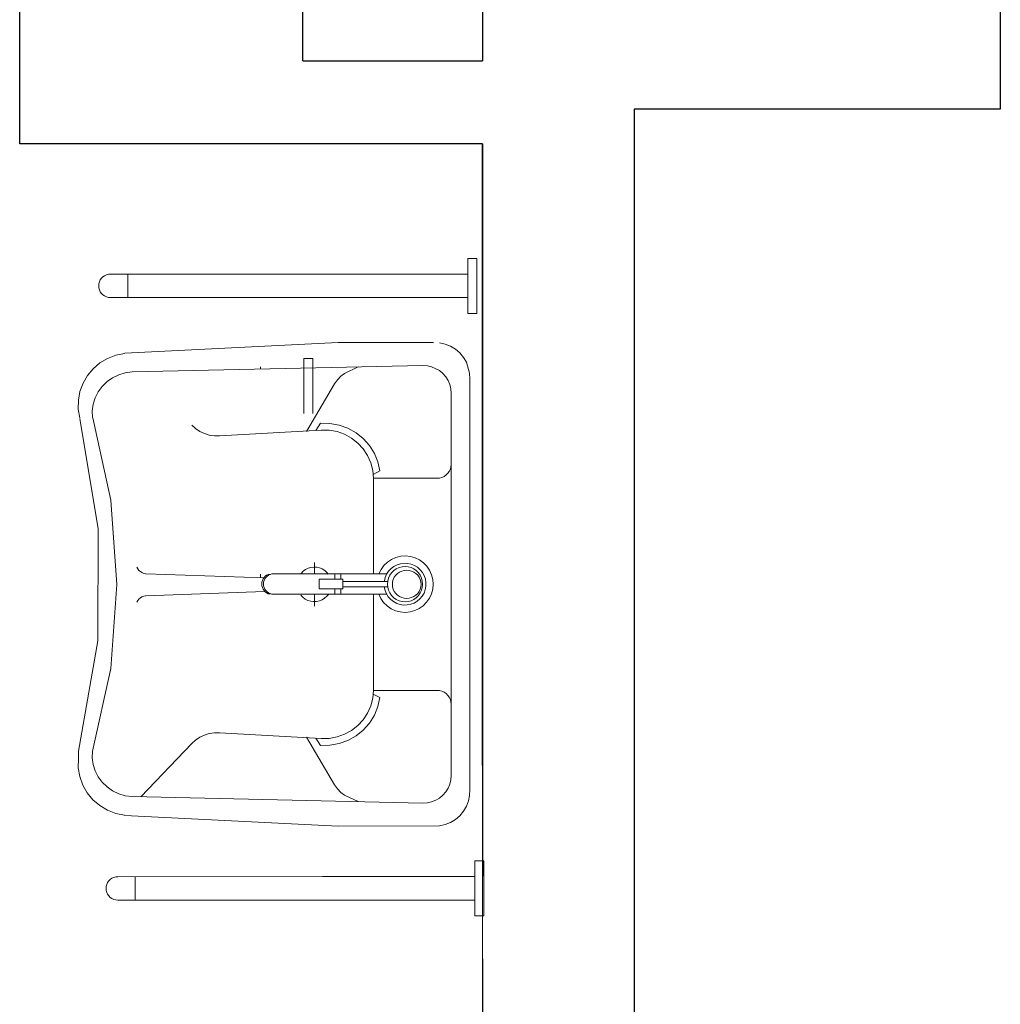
# Model space of a CAD drawing. Header units: millimetres. Extents: x 6612729504 to 6612744462, y 5733542327 to 5733549367.
# Tile 90 of 109: x 6612741741 to 6612741883, y 5733546566 to 5733546709. Entities that reach past the tile are written whole.
import ezdxf

# ---------------------------------------------------------------- set-up
doc = ezdxf.new("R2010")
doc.units = ezdxf.units.MM
doc.header["$MEASUREMENT"] = 0
doc.layers.add('!!!!_SCIANY GRUBE', color=7, linetype='Continuous')
doc.layers.add('A-ARM', color=7, linetype='Continuous')

msp = doc.modelspace()

# ---------------------------------------------------------------- linework, layer by layer
at = {"layer": '!!!!_SCIANY GRUBE', "color": 252, "lineweight": 30}
for p, q in [((6612741740.516494, 5733546690.844685), (6612741740.516494, 5733546810.844686)), ((6612741781.516493, 5733546702.844685), (6612741781.516493, 5733546750.844686)), ((6612741882.516494, 5733546719.844685), (6612741882.516494, 5733546695.844685)), ((6612741807.516494, 5733546714.844685), (6612741807.516494, 5733546702.844685)), ((6612741781.516493, 5733546702.844685), (6612741807.516494, 5733546702.844685)), ((6612741829.516494, 5733546695.844685), (6612741829.516494, 5733546494.844685)), ((6612741882.516494, 5733546695.844685), (6612741829.516494, 5733546695.844685)), ((6612741807.516494, 5733546690.844685), (6612741740.516494, 5733546690.844685)), ((6612741807.516494, 5733546690.844685), (6612741807.516494, 5733546584.844685)), ((6612741807.516494, 5733546600.844685), (6612741807.516494, 5733546690.844685)), ((6612741807.516494, 5733546572.844685), (6612741807.516494, 5733546364.844685))]:
    msp.add_line(p, q, dxfattribs=at)
at = {"layer": 'A-ARM', "color": 252, "lineweight": 18}
for p, q in [((6612741805.415332, 5733546666.280018), (6612741805.415332, 5733546674.256019)), ((6612741805.415332, 5733546674.256019), (6612741806.715333, 5733546674.256019)), ((6612741805.415332, 5733546666.280018), (6612741805.415332, 5733546674.256019)), ((6612741805.415332, 5733546674.256019), (6612741806.715333, 5733546674.256019)), ((6612741805.415332, 5733546666.280018), (6612741805.415332, 5733546674.256019)), ((6612741805.415332, 5733546674.256019), (6612741806.715333, 5733546674.256019)), ((6612741806.715333, 5733546666.280018), (6612741806.715333, 5733546674.256019)), ((6612741806.715333, 5733546666.280018), (6612741806.715333, 5733546674.256019)), ((6612741806.715333, 5733546674.256019), (6612741806.715333, 5733546666.280018)), ((6612741806.715333, 5733546666.280018), (6612741806.715333, 5733546674.256019)), ((6612741806.715333, 5733546666.280018), (6612741806.715333, 5733546674.256019)), ((6612741806.715333, 5733546674.256019), (6612741806.715333, 5733546666.280018)), ((6612741806.715333, 5733546674.256019), (6612741806.715333, 5733546666.280018)), ((6612741752.568699, 5733546671.581465), (6612741752.359849, 5733546671.372555)), ((6612741752.810649, 5733546671.750935), (6612741752.568699, 5733546671.581465)), ((6612741753.078369, 5733546671.875806), (6612741752.810649, 5733546671.750935)), ((6612741753.363669, 5733546671.952275), (6612741753.078369, 5733546671.875806)), ((6612741753.657909, 5733546671.978024), (6612741753.363669, 5733546671.952275)), ((6612741753.657909, 5733546671.978024), (6612741791.524394, 5733546671.963025)), ((6612741756.163409, 5733546668.588026), (6612741756.163409, 5733546671.978024)), ((6612741791.524394, 5733546671.963025), (6612741805.390394, 5733546671.963025)), ((6612741805.390394, 5733546671.963025), (6612741801.090394, 5733546671.963025)), ((6612741805.390394, 5733546671.963025), (6612741801.090394, 5733546671.963025)), ((6612741805.390394, 5733546671.963025), (6612741801.090394, 5733546671.963025)), ((6612741751.989149, 5733546670.577354), (6612741751.963409, 5733546670.283025)), ((6612741751.963409, 5733546670.283025), (6612741751.989149, 5733546669.988695)), ((6612741752.065599, 5733546670.862736), (6612741751.989149, 5733546670.577354)), ((6612741752.190439, 5733546671.130535), (6612741752.065599, 5733546670.862736)), ((6612741752.359849, 5733546671.372555), (6612741752.190439, 5733546671.130535)), ((6612741751.989149, 5733546669.988695), (6612741752.065599, 5733546669.703315)), ((6612741752.065599, 5733546669.703315), (6612741752.190439, 5733546669.435515)), ((6612741752.190439, 5733546669.435515), (6612741752.359849, 5733546669.193495)), ((6612741752.359849, 5733546669.193495), (6612741752.568699, 5733546668.984586)), ((6612741752.568699, 5733546668.984586), (6612741752.810649, 5733546668.815116)), ((6612741752.810649, 5733546668.815116), (6612741753.078369, 5733546668.690246)), ((6612741753.078369, 5733546668.690246), (6612741753.363669, 5733546668.613775)), ((6612741753.363669, 5733546668.613775), (6612741753.65792, 5733546668.588035)), ((6612741753.65792, 5733546668.588035), (6612741805.390394, 5733546668.573026)), ((6612741783.290394, 5733546668.573026), (6612741805.390394, 5733546668.573026)), ((6612741783.290394, 5733546668.573026), (6612741805.390394, 5733546668.573026)), ((6612741794.324394, 5733546668.573026), (6612741785.324393, 5733546668.573026)), ((6612741800.890394, 5733546668.573026), (6612741805.390394, 5733546668.573026)), ((6612741800.890394, 5733546668.573026), (6612741805.390394, 5733546668.573026)), ((6612741800.890394, 5733546668.573026), (6612741805.390394, 5733546668.573026)), ((6612741805.390394, 5733546666.280025), (6612741806.690393, 5733546666.280025)), ((6612741805.390394, 5733546666.280025), (6612741806.690393, 5733546666.280025)), ((6612741805.390394, 5733546666.280025), (6612741806.690393, 5733546666.280025)), ((6612741806.715333, 5733546666.280018), (6612741805.415332, 5733546666.280018)), ((6612741806.715333, 5733546666.280018), (6612741805.415332, 5733546666.280018)), ((6612741806.715333, 5733546666.280018), (6612741805.415332, 5733546666.280018)), ((6612741806.715333, 5733546666.280018), (6612741805.415332, 5733546666.280018)), ((6612741806.715333, 5733546666.280018), (6612741805.415332, 5733546666.280018)), ((6612741786.657459, 5733546662.062784), (6612741755.75201, 5733546660.550533)), ((6612741800.46164, 5733546662.062814), (6612741786.65764, 5733546662.062814)), ((6612741802.122689, 5733546661.846794), (6612741801.30125, 5733546662.022964)), ((6612741802.90319, 5733546661.539104), (6612741802.122689, 5733546661.846744)), ((6612741803.621189, 5733546661.108523), (6612741802.90319, 5733546661.539154)), ((6612741754.44674, 5733546660.231484), (6612741753.24303, 5733546659.777534)), ((6612741755.710259, 5733546660.473034), (6612741754.44674, 5733546660.231484)), ((6612741804.256889, 5733546660.566774), (6612741803.621189, 5733546661.108473)), ((6612741804.792749, 5733546659.928954), (6612741804.256889, 5733546660.566824)), ((6612741752.13462, 5733546659.124563), (6612741751.15413, 5733546658.291794)), ((6612741753.24303, 5733546659.777534), (6612741752.13462, 5733546659.124563)), ((6612741798.91264, 5733546658.748814), (6612741756.78364, 5733546657.813813)), ((6612741782.981863, 5733546659.788157), (6612741781.681863, 5733546659.788157)), ((6612741781.681863, 5733546659.788157), (6612741781.681863, 5733546651.812157)), ((6612741782.981863, 5733546659.788157), (6612741781.681863, 5733546659.788157)), ((6612741782.981863, 5733546659.788157), (6612741781.681863, 5733546659.788157)), ((6612741781.681863, 5733546659.788157), (6612741781.681863, 5733546651.812157)), ((6612741782.981863, 5733546659.788157), (6612741781.681863, 5733546659.788157)), ((6612741781.681863, 5733546659.788157), (6612741781.681863, 5733546651.812157)), ((6612741782.981863, 5733546659.788157), (6612741781.681863, 5733546659.788157)), ((6612741782.981863, 5733546659.788157), (6612741782.981863, 5733546651.812157)), ((6612741782.981863, 5733546659.788157), (6612741782.981863, 5733546651.812157)), ((6612741782.981863, 5733546651.812157), (6612741782.981863, 5733546659.788157)), ((6612741782.981863, 5733546659.788157), (6612741782.981863, 5733546651.812157)), ((6612741782.981863, 5733546659.788157), (6612741782.981863, 5733546651.812157)), ((6612741782.981863, 5733546651.812157), (6612741782.981863, 5733546659.788157)), ((6612741782.981863, 5733546651.812157), (6612741782.981863, 5733546659.788157)), ((6612741799.54838, 5733546658.711324), (6612741798.9129, 5733546658.747884)), ((6612741798.9129, 5733546658.747884), (6612741798.9129, 5733546658.747874)), ((6612741800.17002, 5733546658.574424), (6612741799.54838, 5733546658.711324)), ((6612741805.213989, 5733546659.212543), (6612741804.792749, 5733546659.928954)), ((6612741805.66957, 5733546657.624754), (6612741805.213989, 5733546659.212543)), ((6612741750.33035, 5733546657.303694), (6612741749.687551, 5733546656.189354)), ((6612741751.15413, 5733546658.291794), (6612741750.33035, 5733546657.303694)), ((6612741754.86345, 5733546657.404243), (6612741753.978899, 5733546656.976234)), ((6612741755.80666, 5733546657.685703), (6612741754.86345, 5733546657.404243)), ((6612741756.78372, 5733546657.813194), (6612741755.80666, 5733546657.685703)), ((6612741787.01575, 5733546657.188133), (6612741787.57463, 5733546657.613194)), ((6612741787.57463, 5733546657.613194), (6612741789.51864, 5733546658.537813)), ((6612741801.30949, 5733546658.015944), (6612741800.17002, 5733546658.574424)), ((6612741801.798519, 5733546657.608484), (6612741801.30949, 5733546658.015944)), ((6612741802.21672, 5733546657.128573), (6612741801.798519, 5733546657.608434)), ((6612741805.691339, 5733546656.797224), (6612741805.66957, 5733546657.624754)), ((6612741749.687551, 5733546656.189354), (6612741749.24465, 5733546654.981544)), ((6612741753.176299, 5733546656.412934), (6612741752.47681, 5733546655.729214)), ((6612741753.978899, 5733546656.976234), (6612741753.176299, 5733546656.412934)), ((6612741782.029639, 5733546649.194814), (6612741786.12549, 5733546656.107624)), ((6612741786.12549, 5733546656.107624), (6612741786.52889, 5733546656.682304)), ((6612741786.52889, 5733546656.682304), (6612741787.01575, 5733546657.188133)), ((6612741802.55351, 5733546656.588444), (6612741802.21672, 5733546657.128573)), ((6612741802.800341, 5733546656.001823), (6612741802.55351, 5733546656.588493)), ((6612741802.95099, 5733546655.383373), (6612741802.800341, 5733546656.001823)), ((6612741805.691339, 5733546656.797224), (6612741805.69064, 5733546597.353814)), ((6612741749.24465, 5733546654.981544), (6612741749.014659, 5733546653.715814)), ((6612741751.89886, 5733546654.943124), (6612741751.4576, 5733546654.075234)), ((6612741752.47681, 5733546655.729214), (6612741751.89886, 5733546654.943124)), ((6612741803.00164, 5733546654.748863), (6612741802.95099, 5733546655.383373)), ((6612741803.00164, 5733546654.748815), (6612741803.00164, 5733546599.400814)), ((6612741749.014659, 5733546653.715814), (6612741749.00436, 5733546652.429414)), ((6612741751.16469, 5733546653.148464), (6612741751.027869, 5733546652.187253)), ((6612741751.4576, 5733546654.075234), (6612741751.16469, 5733546653.148464)), ((6612741749.00436, 5733546652.429414), (6612741749.214059, 5733546651.160174)), ((6612741751.027869, 5733546652.187253), (6612741751.050719, 5733546651.216984)), ((6612741749.214059, 5733546651.160174), (6612741749.21409, 5733546651.160094)), ((6612741751.885459, 5733546635.094334), (6612741749.2347, 5733546651.081134)), ((6612741751.11971, 5733546651.184564), (6612741751.11944, 5733546651.185464)), ((6612741753.72719, 5733546639.244393), (6612741751.11971, 5733546651.184564)), ((6612741784.08364, 5733546650.389814), (6612741783.41064, 5733546649.346813)), ((6612741785.43913, 5733546650.370674), (6612741784.08329, 5733546650.389383)), ((6612741786.773, 5733546650.129375), (6612741785.43913, 5733546650.370674)), ((6612741788.047159, 5733546649.672295), (6612741786.773, 5733546650.129375)), ((6612741765.42564, 5733546650.112813), (6612741765.973639, 5733546649.616815)), ((6612741765.973639, 5733546649.616815), (6612741766.58964, 5733546649.205814)), ((6612741766.58964, 5733546649.205814), (6612741767.25964, 5733546648.888813)), ((6612741767.25964, 5733546648.888813), (6612741767.96964, 5733546648.670815)), ((6612741769.448639, 5733546648.552814), (6612741784.178639, 5733546649.396813)), ((6612741784.17882, 5733546649.396454), (6612741784.17878, 5733546649.396454)), ((6612741785.33728, 5733546649.378774), (6612741784.17882, 5733546649.396454)), ((6612741786.477429, 5733546649.175385), (6612741785.33728, 5733546649.378774)), ((6612741787.56858, 5733546648.791735), (6612741786.477429, 5733546649.175385)), ((6612741788.58163, 5733546648.238104), (6612741787.56858, 5733546648.791735)), ((6612741789.225979, 5733546649.012234), (6612741788.047159, 5733546649.672295)), ((6612741790.276509, 5733546648.167624), (6612741789.225979, 5733546649.012234)), ((6612741767.96964, 5733546648.670815), (6612741768.704639, 5733546648.558814)), ((6612741768.704639, 5733546648.558814), (6612741769.448639, 5733546648.552814)), ((6612741789.48951, 5733546647.529274), (6612741788.58163, 5733546648.238104)), ((6612741790.26798, 5733546646.684154), (6612741789.48951, 5733546647.529274)), ((6612741791.169069, 5733546647.162324), (6612741790.276509, 5733546648.167624)), ((6612741790.89613, 5733546645.725454), (6612741790.26798, 5733546646.684154)), ((6612741791.87877, 5733546646.024434), (6612741791.169069, 5733546647.162324)), ((6612741792.385679, 5733546644.785854), (6612741791.87877, 5733546646.024434)), ((6612741791.357209, 5733546644.678743), (6612741790.89613, 5733546645.725454)), ((6612741791.638909, 5733546643.571934), (6612741791.357209, 5733546644.678743)), ((6612741792.67563, 5733546643.481093), (6612741792.385679, 5733546644.785854)), ((6612741802.97088, 5733546644.082154), (6612741803.00164, 5733546644.428314)), ((6612741791.73364, 5733546642.434814), (6612741791.638909, 5733546643.571934)), ((6612741792.67564, 5733546643.480814), (6612741791.71164, 5733546642.977814)), ((6612741802.27847, 5733546642.901214), (6612741802.52799, 5733546643.146914)), ((6612741802.52799, 5733546643.146914), (6612741802.7304, 5733546643.431554)), ((6612741802.7304, 5733546643.431554), (6612741802.87955, 5733546643.746504)), ((6612741802.87955, 5733546643.746504), (6612741802.97088, 5733546644.082154)), ((6612741791.73364, 5733546642.434814), (6612741791.73364, 5733546628.534813)), ((6612741791.73364, 5733546642.434814), (6612741800.976641, 5733546642.434814)), ((6612741800.977139, 5733546642.434814), (6612741801.32868, 5733546642.465094)), ((6612741801.32868, 5733546642.465094), (6612741801.66958, 5733546642.555044)), ((6612741801.66958, 5733546642.555044), (6612741801.989399, 5733546642.701894)), ((6612741801.989399, 5733546642.701894), (6612741802.27847, 5733546642.901214)), ((6612741754.59055, 5733546627.053434), (6612741753.72719, 5733546639.244393)), ((6612741751.81102, 5733546618.888074), (6612741751.885459, 5733546635.094334)), ((6612741783.190639, 5733546628.534813), (6612741783.190639, 5733546630.249814)), ((6612741793.76791, 5733546630.290013), (6612741793.25651, 5733546629.802594)), ((6612741794.35568, 5733546630.681993), (6612741793.76791, 5733546630.290013)), ((6612741795.00223, 5733546630.966774), (6612741794.35568, 5733546630.681993)), ((6612741795.68825, 5733546631.135854), (6612741795.00223, 5733546630.966774)), ((6612741796.393089, 5733546631.184134), (6612741795.68825, 5733546631.135854)), ((6612741797.09569, 5733546631.110194), (6612741796.393089, 5733546631.184134)), ((6612741797.77504, 5733546630.916234), (6612741797.09569, 5733546631.110194)), ((6612741798.41083, 5733546630.608044), (6612741797.77504, 5733546630.916234)), ((6612741798.98392, 5733546630.194894), (6612741798.41083, 5733546630.608044)), ((6612741799.47721, 5733546629.689155), (6612741798.98392, 5733546630.194894)), ((6612741757.47148, 5733546629.548173), (6612741757.60701, 5733546629.306454)), ((6612741757.60701, 5733546629.306454), (6612741757.781879, 5733546629.091324)), ((6612741757.781879, 5733546629.091324), (6612741757.99095, 5733546628.909074)), ((6612741757.99095, 5733546628.909074), (6612741758.228109, 5733546628.765044)), ((6612741758.228109, 5733546628.765044), (6612741758.486429, 5733546628.663424)), ((6612741781.54683, 5733546628.958394), (6612741781.25237, 5733546628.653774)), ((6612741781.888539, 5733546629.208943), (6612741781.54683, 5733546628.958394)), ((6612741782.267619, 5733546629.398184), (6612741781.888539, 5733546629.208943)), ((6612741782.673239, 5733546629.520683), (6612741782.267619, 5733546629.398184)), ((6612741783.093699, 5733546629.572933), (6612741782.673239, 5733546629.520683)), ((6612741783.51697, 5733546629.553424), (6612741783.093699, 5733546629.572933)), ((6612741783.930829, 5733546629.462724), (6612741783.51697, 5733546629.553424)), ((6612741784.323469, 5733546629.303424), (6612741783.930829, 5733546629.462724)), ((6612741784.68354, 5733546629.080124), (6612741784.323469, 5733546629.303424)), ((6612741785.00074, 5733546628.799204), (6612741784.68354, 5733546629.080124)), ((6612741785.189639, 5733546628.534813), (6612741785.00074, 5733546628.799204)), ((6612741792.83675, 5733546629.234253), (6612741792.52127, 5733546628.602114)), ((6612741793.25651, 5733546629.802594), (6612741792.83675, 5733546629.234253)), ((6612741793.9352, 5733546628.977524), (6612741793.65022, 5733546628.543554)), ((6612741794.290009, 5733546629.356524), (6612741793.9352, 5733546628.977524)), ((6612741794.37826, 5733546628.751214), (6612741794.12501, 5733546628.384834)), ((6612741794.70423, 5733546629.669454), (6612741794.290009, 5733546629.356524)), ((6612741794.69048, 5733546629.067504), (6612741794.37826, 5733546628.751214)), ((6612741795.05216, 5733546629.324044), (6612741794.69048, 5733546629.067504)), ((6612741795.16579, 5733546629.907174), (6612741794.70423, 5733546629.669454)), ((6612741795.45232, 5733546629.513074), (6612741795.05216, 5733546629.324044)), ((6612741795.66113, 5733546630.062683), (6612741795.16579, 5733546629.907174)), ((6612741795.52565, 5733546628.842444), (6612741795.229799, 5733546628.638444)), ((6612741795.8788, 5733546629.628834), (6612741795.45232, 5733546629.513074)), ((6612741795.852989, 5733546628.992764), (6612741795.52565, 5733546628.842444)), ((6612741796.17569, 5733546630.131444), (6612741795.66113, 5733546630.062683)), ((6612741796.20185, 5733546629.084813), (6612741795.852989, 5733546628.992764)), ((6612741796.31864, 5733546629.667814), (6612741795.8788, 5733546629.628834)), ((6612741796.694479, 5733546630.111433), (6612741796.17569, 5733546630.131444)), ((6612741796.56164, 5733546629.115813), (6612741796.20185, 5733546629.084813)), ((6612741796.75848, 5733546629.628834), (6612741796.31864, 5733546629.667814)), ((6612741796.92143, 5733546629.084813), (6612741796.56164, 5733546629.115813)), ((6612741797.20226, 5733546630.003243), (6612741796.694479, 5733546630.111433)), ((6612741797.184999, 5733546629.513054), (6612741796.75848, 5733546629.628834)), ((6612741797.27032, 5733546628.992754), (6612741796.92143, 5733546629.084813)), ((6612741797.58516, 5733546629.324023), (6612741797.184999, 5733546629.513054)), ((6612741797.68411, 5733546629.810054), (6612741797.20226, 5733546630.003243)), ((6612741797.597651, 5733546628.842434), (6612741797.27032, 5733546628.992754)), ((6612741797.94683, 5733546629.067474), (6612741797.58516, 5733546629.324023)), ((6612741797.893499, 5733546628.638424), (6612741797.597651, 5733546628.842434)), ((6612741798.12599, 5733546629.537494), (6612741797.68411, 5733546629.810054)), ((6612741798.25902, 5733546628.751214), (6612741797.94683, 5733546629.067474)), ((6612741798.51491, 5733546629.193583), (6612741798.12599, 5733546629.537494)), ((6612741798.512269, 5733546628.384834), (6612741798.25902, 5733546628.751214)), ((6612741798.839479, 5733546628.788364), (6612741798.51491, 5733546629.193583)), ((6612741799.09017, 5733546628.333774), (6612741798.839479, 5733546628.788364)), ((6612741799.87594, 5733546629.105944), (6612741799.47721, 5733546629.689155)), ((6612741800.16818, 5733546628.462664), (6612741799.87594, 5733546629.105944)), ((6612741758.486429, 5733546628.663424), (6612741758.758349, 5733546628.607214)), ((6612741758.758349, 5733546628.607214), (6612741758.75834, 5733546628.607224)), ((6612741775.889639, 5733546628.034813), (6612741758.76764, 5733546628.607814)), ((6612741775.59283, 5733546627.373734), (6612741775.57164, 5733546627.120833)), ((6612741775.6558, 5733546627.619584), (6612741775.59283, 5733546627.373734)), ((6612741775.75881, 5733546627.851534), (6612741775.6558, 5733546627.619584)), ((6612741775.89896, 5733546628.063113), (6612741775.75881, 5733546627.851534)), ((6612741775.842159, 5733546627.378174), (6612741775.819639, 5733546627.120833)), ((6612741775.90902, 5733546627.627704), (6612741775.842159, 5733546627.378174)), ((6612741776.07238, 5733546628.248424), (6612741775.89896, 5733546628.063113)), ((6612741776.0182, 5733546627.861824), (6612741775.90902, 5733546627.627704)), ((6612741776.16638, 5733546628.073443), (6612741776.0182, 5733546627.861824)), ((6612741776.2742, 5733546628.402294), (6612741776.07238, 5733546628.248424)), ((6612741776.349039, 5733546628.256104), (6612741776.16638, 5733546628.073443)), ((6612741776.49881, 5733546628.520433), (6612741776.2742, 5733546628.402294)), ((6612741776.56065, 5733546628.404274), (6612741776.349039, 5733546628.256104)), ((6612741776.815639, 5733546628.520814), (6612741776.498639, 5733546628.520814)), ((6612741776.794769, 5733546628.513444), (6612741776.56065, 5733546628.404274)), ((6612741777.044299, 5733546628.580304), (6612741776.794769, 5733546628.513444)), ((6612741777.30164, 5733546628.602804), (6612741777.044299, 5733546628.580304)), ((6612741793.68264, 5733546628.601813), (6612741777.30164, 5733546628.601813)), ((6612741783.87364, 5733546626.406814), (6612741783.87364, 5733546627.834814)), ((6612741783.87364, 5733546627.834814), (6612741787.289639, 5733546627.834814)), ((6612741786.12764, 5733546627.834814), (6612741786.12764, 5733546628.601813)), ((6612741787.013639, 5733546627.834814), (6612741787.013639, 5733546628.601813)), ((6612741787.289639, 5733546627.834814), (6612741787.289639, 5733546626.406814)), ((6612741793.78564, 5733546627.501814), (6612741787.289639, 5733546627.501814)), ((6612741792.52127, 5733546628.602114), (6612741792.52124, 5733546628.602014)), ((6612741793.32089, 5733546627.562863), (6612741793.32088, 5733546627.562764)), ((6612741793.44344, 5733546628.067374), (6612741793.32089, 5733546627.562863)), ((6612741793.65022, 5733546628.543554), (6612741793.44344, 5733546628.067374)), ((6612741793.824129, 5733546627.547394), (6612741793.78564, 5733546627.101813)), ((6612741793.93841, 5733546627.979464), (6612741793.824129, 5733546627.547394)), ((6612741794.12501, 5733546628.384834), (6612741793.93841, 5733546627.979464)), ((6612741794.52112, 5733546627.429633), (6612741794.489639, 5733546627.075314)), ((6612741794.614599, 5733546627.773224), (6612741794.52112, 5733546627.429633)), ((6612741794.76724, 5733546628.095573), (6612741794.614599, 5733546627.773224)), ((6612741794.9744, 5733546628.386924), (6612741794.76724, 5733546628.095573)), ((6612741795.229799, 5733546628.638444), (6612741794.9744, 5733546628.386924)), ((6612741798.148879, 5733546628.386924), (6612741797.893499, 5733546628.638424)), ((6612741798.35604, 5733546628.095573), (6612741798.148879, 5733546628.386924)), ((6612741798.50869, 5733546627.773193), (6612741798.35604, 5733546628.095573)), ((6612741798.60216, 5733546627.429633), (6612741798.50869, 5733546627.773193)), ((6612741798.69889, 5733546627.979424), (6612741798.512269, 5733546628.384834)), ((6612741798.633639, 5733546627.075314), (6612741798.60216, 5733546627.429633)), ((6612741798.81316, 5733546627.547384), (6612741798.69889, 5733546627.979424)), ((6612741798.85164, 5733546627.101813), (6612741798.81316, 5733546627.547384)), ((6612741799.25967, 5733546627.843034), (6612741799.09017, 5733546628.333774)), ((6612741799.342999, 5733546627.330584), (6612741799.25967, 5733546627.843034)), ((6612741799.337709, 5733546626.811483), (6612741799.342999, 5733546627.330584)), ((6612741800.34514, 5733546627.778694), (6612741800.16818, 5733546628.462664)), ((6612741800.401549, 5733546627.074464), (6612741800.34514, 5733546627.778694)), ((6612741753.69185, 5733546614.865034), (6612741754.59055, 5733546627.053434)), ((6612741775.98964, 5733546626.034814), (6612741758.76764, 5733546625.417813)), ((6612741775.57164, 5733546627.120833), (6612741775.592819, 5733546626.867934)), ((6612741775.592819, 5733546626.867934), (6612741775.655789, 5733546626.622084)), ((6612741775.655789, 5733546626.622084), (6612741775.75878, 5733546626.390134)), ((6612741775.75878, 5733546626.390134), (6612741775.89895, 5733546626.178534)), ((6612741775.819639, 5733546627.120833), (6612741775.84215, 5733546626.863494)), ((6612741775.84215, 5733546626.863494), (6612741775.90901, 5733546626.613944)), ((6612741775.89895, 5733546626.178534), (6612741776.07235, 5733546625.993234)), ((6612741775.90901, 5733546626.613944), (6612741776.01818, 5733546626.379824)), ((6612741776.01818, 5733546626.379824), (6612741776.16635, 5733546626.168214)), ((6612741776.07235, 5733546625.993234), (6612741776.27416, 5733546625.839354)), ((6612741776.16635, 5733546626.168214), (6612741776.34901, 5733546625.985554)), ((6612741776.34901, 5733546625.985554), (6612741776.560629, 5733546625.837374)), ((6612741787.289639, 5733546626.406814), (6612741783.87364, 5733546626.406814)), ((6612741786.12764, 5733546626.406814), (6612741786.12764, 5733546625.601814)), ((6612741787.013639, 5733546626.406814), (6612741787.013639, 5733546625.601814)), ((6612741793.78564, 5733546626.701814), (6612741787.289639, 5733546626.701814)), ((6612741793.31213, 5733546626.701894), (6612741793.42437, 5733546626.195024)), ((6612741793.42437, 5733546626.195024), (6612741793.6214, 5733546625.714734)), ((6612741793.78564, 5733546627.101813), (6612741793.824129, 5733546626.656203)), ((6612741793.824129, 5733546626.656203), (6612741793.93841, 5733546626.224164)), ((6612741793.93841, 5733546626.224164), (6612741794.12501, 5733546625.818793)), ((6612741794.489639, 5733546627.075314), (6612741794.52112, 5733546626.720964)), ((6612741794.52112, 5733546626.720964), (6612741794.614599, 5733546626.377403)), ((6612741794.614599, 5733546626.377403), (6612741794.76724, 5733546626.055054)), ((6612741794.76724, 5733546626.055054), (6612741794.9744, 5733546625.763704)), ((6612741798.148879, 5733546625.763704), (6612741798.35604, 5733546626.055054)), ((6612741798.35604, 5733546626.055054), (6612741798.50869, 5733546626.377434)), ((6612741798.50869, 5733546626.377434), (6612741798.60216, 5733546626.720994)), ((6612741798.512269, 5733546625.818793), (6612741798.69889, 5733546626.224204)), ((6612741798.60216, 5733546626.720994), (6612741798.633639, 5733546627.075314)), ((6612741798.69889, 5733546626.224204), (6612741798.81316, 5733546626.656243)), ((6612741798.81316, 5733546626.656243), (6612741798.85164, 5733546627.101813)), ((6612741799.0645, 5733546625.813663), (6612741799.24396, 5733546626.300834)), ((6612741799.24396, 5733546626.300834), (6612741799.337709, 5733546626.811483)), ((6612741800.14958, 5733546625.689453), (6612741800.33571, 5733546626.371054)), ((6612741800.33571, 5733546626.371054), (6612741800.401549, 5733546627.074464)), ((6612741757.606999, 5733546624.718933), (6612741757.47148, 5733546624.477154)), ((6612741757.78186, 5733546624.934134), (6612741757.606999, 5733546624.718933)), ((6612741757.99091, 5733546625.116424), (6612741757.78186, 5733546624.934134)), ((6612741758.22808, 5733546625.260514), (6612741757.99091, 5733546625.116424)), ((6612741758.486409, 5733546625.362174), (6612741758.22808, 5733546625.260514)), ((6612741758.75834, 5733546625.418404), (6612741758.486409, 5733546625.362174)), ((6612741776.27416, 5733546625.839354), (6612741776.49877, 5733546625.721204)), ((6612741776.815639, 5733546625.720814), (6612741776.498639, 5733546625.720814)), ((6612741776.49877, 5733546625.721204), (6612741776.498799, 5733546625.721204)), ((6612741776.560629, 5733546625.837374), (6612741776.79475, 5733546625.728193)), ((6612741776.79475, 5733546625.728193), (6612741777.04428, 5733546625.661334)), ((6612741777.04428, 5733546625.661334), (6612741777.30164, 5733546625.638814)), ((6612741793.66164, 5733546625.638814), (6612741777.35164, 5733546625.638814)), ((6612741781.24473, 5733546625.505283), (6612741781.53774, 5733546625.199203)), ((6612741781.53774, 5733546625.199203), (6612741781.8782, 5733546624.947023)), ((6612741781.8782, 5733546624.947023), (6612741782.25639, 5733546624.755944)), ((6612741782.25639, 5733546624.755944), (6612741782.66138, 5733546624.631484)), ((6612741782.66138, 5733546624.631484), (6612741783.08161, 5733546624.577193)), ((6612741783.08161, 5733546624.577193), (6612741783.50494, 5733546624.594654)), ((6612741783.190639, 5733546623.899814), (6612741783.190639, 5733546625.634813)), ((6612741783.50494, 5733546624.594654), (6612741783.91927, 5733546624.683354)), ((6612741783.91927, 5733546624.683354), (6612741784.31264, 5733546624.840734)), ((6612741784.31264, 5733546624.840734), (6612741784.67382, 5733546625.062304)), ((6612741784.67382, 5733546625.062304), (6612741784.99235, 5733546625.341654)), ((6612741784.99235, 5733546625.341654), (6612741785.259171, 5733546625.670824)), ((6612741791.73364, 5733546611.715815), (6612741791.73364, 5733546625.634813)), ((6612741792.501539, 5733546625.652484), (6612741792.80849, 5733546625.016204)), ((6612741792.80849, 5733546625.016204), (6612741793.2206, 5733546624.442294)), ((6612741793.6214, 5733546625.714734), (6612741793.897479, 5733546625.275043)), ((6612741793.897479, 5733546625.275043), (6612741794.244499, 5733546624.888894)), ((6612741794.12501, 5733546625.818793), (6612741794.37826, 5733546625.452415)), ((6612741794.244499, 5733546624.888894), (6612741794.6523, 5733546624.567564)), ((6612741794.37826, 5733546625.452415), (6612741794.69048, 5733546625.136124)), ((6612741794.6523, 5733546624.567564), (6612741795.108879, 5733546624.320524)), ((6612741794.69048, 5733546625.136124), (6612741795.05216, 5733546624.879583)), ((6612741794.9744, 5733546625.763704), (6612741795.229799, 5733546625.512184)), ((6612741795.05216, 5733546624.879583), (6612741795.45232, 5733546624.690554)), ((6612741795.229799, 5733546625.512184), (6612741795.52565, 5733546625.308184)), ((6612741795.45232, 5733546624.690554), (6612741795.8788, 5733546624.574794)), ((6612741795.52565, 5733546625.308184), (6612741795.852989, 5733546625.157864)), ((6612741795.852989, 5733546625.157864), (6612741796.20185, 5733546625.065814)), ((6612741795.8788, 5733546624.574794), (6612741796.31864, 5733546624.535814)), ((6612741796.20185, 5733546625.065814), (6612741796.56164, 5733546625.034814)), ((6612741796.31864, 5733546624.535814), (6612741796.75848, 5733546624.574794)), ((6612741796.56164, 5733546625.034814), (6612741796.92143, 5733546625.065814)), ((6612741796.75848, 5733546624.574794), (6612741797.184999, 5733546624.690574)), ((6612741796.92143, 5733546625.065814), (6612741797.27032, 5733546625.157874)), ((6612741797.184999, 5733546624.690574), (6612741797.58516, 5733546624.879604)), ((6612741797.27032, 5733546625.157874), (6612741797.597651, 5733546625.308194)), ((6612741797.58516, 5733546624.879604), (6612741797.94683, 5733546625.136154)), ((6612741797.597651, 5733546625.308194), (6612741797.893499, 5733546625.512204)), ((6612741797.62871, 5733546624.366344), (6612741798.07601, 5733546624.629824)), ((6612741797.893499, 5733546625.512204), (6612741798.148879, 5733546625.763704)), ((6612741797.94683, 5733546625.136154), (6612741798.25902, 5733546625.452415)), ((6612741798.07601, 5733546624.629824), (6612741798.471849, 5733546624.965744)), ((6612741798.25902, 5733546625.452415), (6612741798.512269, 5733546625.818793)), ((6612741798.471849, 5733546624.965744), (6612741798.8046, 5733546625.364264)), ((6612741798.8046, 5733546625.364264), (6612741799.0645, 5733546625.813663)), ((6612741798.94224, 5733546623.973304), (6612741799.44226, 5733546624.472394)), ((6612741799.44226, 5733546624.472394), (6612741799.848769, 5733546625.050204)), ((6612741799.848769, 5733546625.050204), (6612741800.14958, 5733546625.689453)), ((6612741793.2206, 5733546624.442294), (6612741793.725419, 5733546623.948074)), ((6612741793.725419, 5733546623.948074), (6612741794.30789, 5733546623.548253)), ((6612741794.30789, 5733546623.548253), (6612741794.950569, 5733546623.254833)), ((6612741794.950569, 5733546623.254833), (6612741795.63426, 5733546623.076574)), ((6612741795.108879, 5733546624.320524), (6612741795.60096, 5733546624.154943)), ((6612741795.60096, 5733546624.154943), (6612741796.11405, 5733546624.075724)), ((6612741795.63426, 5733546623.076574), (6612741796.33839, 5733546623.018864)), ((6612741796.11405, 5733546624.075724), (6612741796.6331, 5733546624.085164)), ((6612741796.33839, 5733546623.018864), (6612741797.04192, 5733546623.083384)), ((6612741796.6331, 5733546624.085164), (6612741797.14298, 5733546624.182984)), ((6612741797.04192, 5733546623.083384), (6612741797.72381, 5733546623.268224)), ((6612741797.14298, 5733546624.182984), (6612741797.62871, 5733546624.366344)), ((6612741797.72381, 5733546623.268224), (6612741798.363669, 5733546623.567874)), ((6612741798.363669, 5733546623.567874), (6612741798.94224, 5733546623.973304)), ((6612741749.013519, 5733546602.926293), (6612741751.81102, 5733546618.888074)), ((6612741751.05002, 5733546602.933324), (6612741753.69185, 5733546614.865034)), ((6612741791.638909, 5733546610.578693), (6612741791.73364, 5733546611.715815)), ((6612741791.73364, 5733546611.714814), (6612741800.976641, 5733546611.714814)), ((6612741801.32868, 5733546611.684534), (6612741800.977139, 5733546611.714814)), ((6612741801.66958, 5733546611.594614), (6612741801.32868, 5733546611.684534)), ((6612741791.357209, 5733546609.471884), (6612741791.638909, 5733546610.578693)), ((6612741792.67564, 5733546610.668814), (6612741791.71164, 5733546611.172813)), ((6612741792.385759, 5733546609.365013), (6612741792.67563, 5733546610.669534)), ((6612741801.989399, 5733546611.447793), (6612741801.66958, 5733546611.594614)), ((6612741802.27847, 5733546611.248534), (6612741801.989399, 5733546611.447793)), ((6612741802.52799, 5733546611.002894), (6612741802.27847, 5733546611.248534)), ((6612741802.7304, 5733546610.718324), (6612741802.52799, 5733546611.002894)), ((6612741802.87955, 5733546610.403454), (6612741802.7304, 5733546610.718324)), ((6612741802.97088, 5733546610.067883), (6612741802.87955, 5733546610.403454)), ((6612741790.89613, 5733546608.425174), (6612741791.357209, 5733546609.471884)), ((6612741791.87882, 5733546608.126304), (6612741792.385759, 5733546609.365013)), ((6612741803.00164, 5733546609.721813), (6612741802.97088, 5733546610.067883)), ((6612741789.48951, 5733546606.621354), (6612741790.26798, 5733546607.466475)), ((6612741790.26798, 5733546607.466475), (6612741790.89613, 5733546608.425174)), ((6612741791.16914, 5733546606.988404), (6612741791.87882, 5733546608.126304)), ((6612741788.58163, 5733546605.912523), (6612741789.48951, 5733546606.621354)), ((6612741789.22608, 5733546605.138464), (6612741790.2766, 5733546605.983093)), ((6612741790.2766, 5733546605.983093), (6612741791.16914, 5733546606.988404)), ((6612741765.42564, 5733546604.037814), (6612741765.973639, 5733546604.532814)), ((6612741765.973639, 5733546604.532814), (6612741766.58964, 5733546604.943813)), ((6612741766.58964, 5733546604.943813), (6612741767.25964, 5733546605.261814)), ((6612741767.25964, 5733546605.261814), (6612741767.96964, 5733546605.479815)), ((6612741767.96964, 5733546605.479815), (6612741768.704639, 5733546605.591814)), ((6612741768.704639, 5733546605.591814), (6612741769.448639, 5733546605.596813)), ((6612741769.448639, 5733546605.596813), (6612741784.178639, 5733546604.753814)), ((6612741782.029639, 5733546604.955813), (6612741786.12549, 5733546598.043004)), ((6612741784.08364, 5733546603.760814), (6612741783.41064, 5733546604.803814)), ((6612741784.17878, 5733546604.754174), (6612741785.33728, 5733546604.771853)), ((6612741785.33728, 5733546604.771853), (6612741786.477429, 5733546604.975245)), ((6612741786.477429, 5733546604.975245), (6612741787.56858, 5733546605.358894)), ((6612741787.56858, 5733546605.358894), (6612741788.58163, 5733546605.912523)), ((6612741788.04727, 5733546604.478383), (6612741789.22608, 5733546605.138464)), ((6612741758.04964, 5733546596.309813), (6612741765.42564, 5733546604.037814)), ((6612741784.08329, 5733546603.761244), (6612741785.43925, 5733546603.779964)), ((6612741785.43925, 5733546603.779964), (6612741786.77312, 5733546604.021284)), ((6612741786.77312, 5733546604.021284), (6612741788.04727, 5733546604.478383)), ((6612741749.01136, 5733546601.804734), (6612741749.008039, 5733546600.509134)), ((6612741749.01164, 5733546601.804813), (6612741749.012639, 5733546602.924813)), ((6612741751.027639, 5733546601.962814), (6612741751.050639, 5733546602.933814)), ((6612741751.164639, 5733546601.001814), (6612741751.027639, 5733546601.962814)), ((6612741749.008039, 5733546600.509134), (6612741749.2278, 5733546599.232103)), ((6612741751.45764, 5733546600.074814), (6612741751.164639, 5733546601.001814)), ((6612741749.2278, 5733546599.232103), (6612741749.66404, 5733546598.012053)), ((6612741751.89864, 5733546599.206814), (6612741751.45764, 5733546600.074814)), ((6612741752.47664, 5733546598.420814), (6612741751.89864, 5733546599.206814)), ((6612741802.950979, 5733546598.766244), (6612741803.00164, 5733546599.400754)), ((6612741803.00164, 5733546599.400754), (6612741803.00164, 5733546599.400814)), ((6612741749.66404, 5733546598.012053), (6612741750.30376, 5733546596.885314)), ((6612741753.17564, 5733546597.737813), (6612741752.47664, 5733546598.420814)), ((6612741753.97864, 5733546597.173814), (6612741753.17564, 5733546597.737813)), ((6612741786.12549, 5733546598.043004), (6612741786.528839, 5733546597.468384)), ((6612741786.528839, 5733546597.468384), (6612741787.01575, 5733546596.962494)), ((6612741802.21668, 5733546597.021004), (6612741802.55345, 5733546597.561073)), ((6612741802.55345, 5733546597.561073), (6612741802.80032, 5733546598.147794)), ((6612741802.80032, 5733546598.147794), (6612741802.950979, 5733546598.766244)), ((6612741750.30376, 5733546596.885314), (6612741751.12786, 5733546595.885484)), ((6612741754.86364, 5733546596.745814), (6612741753.97864, 5733546597.173814)), ((6612741755.80664, 5733546596.464813), (6612741754.86364, 5733546596.745814)), ((6612741756.78364, 5733546596.336814), (6612741755.80664, 5733546596.464813)), ((6612741798.91264, 5733546595.402813), (6612741756.78364, 5733546596.336814)), ((6612741787.01575, 5733546596.962494), (6612741787.57457, 5733546596.537474)), ((6612741787.57457, 5733546596.537474), (6612741789.51864, 5733546595.612814)), ((6612741800.76196, 5733546595.808984), (6612741801.30944, 5733546596.133694)), ((6612741801.30944, 5733546596.133694), (6612741801.79848, 5733546596.541143)), ((6612741801.79848, 5733546596.541143), (6612741802.21668, 5733546597.021004)), ((6612741805.668639, 5733546596.525813), (6612741805.508639, 5733546595.712813)), ((6612741805.69064, 5733546597.353814), (6612741805.668639, 5733546596.525813)), ((6612741751.12786, 5733546595.885484), (6612741752.11181, 5733546595.042364)), ((6612741752.11181, 5733546595.042364), (6612741753.22612, 5733546594.381214)), ((6612741798.9129, 5733546595.401804), (6612741799.54832, 5733546595.438343)), ((6612741799.54832, 5733546595.438343), (6612741800.169959, 5733546595.575244)), ((6612741800.169959, 5733546595.575244), (6612741800.76196, 5733546595.808984)), ((6612741805.21364, 5733546594.937814), (6612741804.79264, 5733546594.221813)), ((6612741805.508639, 5733546595.712813), (6612741805.21364, 5733546594.937814)), ((6612741753.22612, 5733546594.381214), (6612741754.4376, 5733546593.921734)), ((6612741754.4376, 5733546593.921734), (6612741755.71019, 5733546593.677593)), ((6612741755.71019, 5733546593.677593), (6612741755.710259, 5733546593.677593)), ((6612741755.75201, 5733546593.600084), (6612741786.657459, 5733546592.087843)), ((6612741804.256639, 5733546593.583814), (6612741803.62064, 5733546593.041814)), ((6612741804.79264, 5733546594.221813), (6612741804.256639, 5733546593.583814)), ((6612741801.30064, 5733546592.127813), (6612741786.65764, 5733546592.087813)), ((6612741802.12264, 5733546592.303814), (6612741801.30064, 5733546592.127813)), ((6612741802.902639, 5733546592.610813), (6612741802.12264, 5733546592.303814)), ((6612741803.62064, 5733546593.041814), (6612741802.902639, 5733546592.610813)), ((6612741806.445547, 5733546579.082874), (6612741806.445547, 5733546587.058874)), ((6612741806.445547, 5733546587.058874), (6612741807.745546, 5733546587.058874)), ((6612741806.445547, 5733546579.082874), (6612741806.445547, 5733546587.058874)), ((6612741806.445547, 5733546587.058874), (6612741807.745546, 5733546587.058874)), ((6612741806.445547, 5733546579.082874), (6612741806.445547, 5733546587.058874)), ((6612741806.445547, 5733546587.058874), (6612741807.745546, 5733546587.058874)), ((6612741807.745546, 5733546579.082874), (6612741807.745546, 5733546587.058874)), ((6612741807.745546, 5733546579.082874), (6612741807.745546, 5733546587.058874)), ((6612741807.745546, 5733546587.058874), (6612741807.745546, 5733546579.082874)), ((6612741807.745546, 5733546579.082874), (6612741807.745546, 5733546587.058874)), ((6612741807.745546, 5733546579.082874), (6612741807.745546, 5733546587.058874)), ((6612741807.745546, 5733546587.058874), (6612741807.745546, 5733546579.082874)), ((6612741807.745546, 5733546587.058874), (6612741807.745546, 5733546579.082874)), ((6612741753.865802, 5733546584.523784), (6612741754.133523, 5733546584.648654)), ((6612741754.133523, 5733546584.648654), (6612741754.418822, 5733546584.725123)), ((6612741754.418822, 5733546584.725123), (6612741754.713073, 5733546584.750864)), ((6612741754.713073, 5733546584.750864), (6612741806.445547, 5733546584.765874)), ((6612741757.218563, 5733546584.750874), (6612741757.218563, 5733546581.360874)), ((6612741784.345547, 5733546584.765874), (6612741806.445547, 5733546584.765874)), ((6612741784.345547, 5733546584.765874), (6612741806.445547, 5733546584.765874)), ((6612741795.379547, 5733546584.765874), (6612741786.379546, 5733546584.765874)), ((6612741801.945547, 5733546584.765874), (6612741806.445547, 5733546584.765874)), ((6612741801.945547, 5733546584.765874), (6612741806.445547, 5733546584.765874)), ((6612741801.945547, 5733546584.765874), (6612741806.445547, 5733546584.765874)), ((6612741807.516494, 5733546584.844685), (6612741807.516494, 5733546572.844685)), ((6612741753.018562, 5733546583.055874), (6612741753.044302, 5733546583.350204)), ((6612741753.044302, 5733546583.350204), (6612741753.120752, 5733546583.635584)), ((6612741753.120752, 5733546583.635584), (6612741753.245592, 5733546583.903384)), ((6612741753.245592, 5733546583.903384), (6612741753.415003, 5733546584.145405)), ((6612741753.415003, 5733546584.145405), (6612741753.623853, 5733546584.354314)), ((6612741753.623853, 5733546584.354314), (6612741753.865802, 5733546584.523784)), ((6612741753.044302, 5733546582.761543), (6612741753.018562, 5733546583.055874)), ((6612741753.120752, 5733546582.476164), (6612741753.044302, 5733546582.761543)), ((6612741753.245592, 5733546582.208364), (6612741753.120752, 5733546582.476164)), ((6612741753.415003, 5733546581.966344), (6612741753.245592, 5733546582.208364)), ((6612741753.623853, 5733546581.757434), (6612741753.415003, 5733546581.966344)), ((6612741753.865802, 5733546581.587963), (6612741753.623853, 5733546581.757434)), ((6612741754.133523, 5733546581.463094), (6612741753.865802, 5733546581.587963)), ((6612741754.418822, 5733546581.386623), (6612741754.133523, 5733546581.463094)), ((6612741754.713062, 5733546581.360874), (6612741754.418822, 5733546581.386623)), ((6612741754.713062, 5733546581.360874), (6612741792.579547, 5733546581.375875)), ((6612741792.579547, 5733546581.375875), (6612741806.445547, 5733546581.375875)), ((6612741806.445547, 5733546581.375875), (6612741802.145547, 5733546581.375875)), ((6612741806.445547, 5733546581.375875), (6612741802.145547, 5733546581.375875)), ((6612741806.445547, 5733546581.375875), (6612741802.145547, 5733546581.375875)), ((6612741807.745546, 5733546579.082874), (6612741806.445547, 5733546579.082874)), ((6612741807.745546, 5733546579.082874), (6612741806.445547, 5733546579.082874)), ((6612741807.745546, 5733546579.082874), (6612741806.445547, 5733546579.082874)), ((6612741807.745546, 5733546579.082874), (6612741806.445547, 5733546579.082874)), ((6612741807.745546, 5733546579.082874), (6612741806.445547, 5733546579.082874))]:
    msp.add_line(p, q, dxfattribs=at)
for points in [[(6612741775.391131, 5733546658.552478), (6612741775.391131, 5733546658.226784)], [(6612741775.391131, 5733546628.051497), (6612741775.391131, 5733546628.552478)]]:
    msp.add_lwpolyline(points, dxfattribs=at)

doc.saveas('drawing.dxf')
